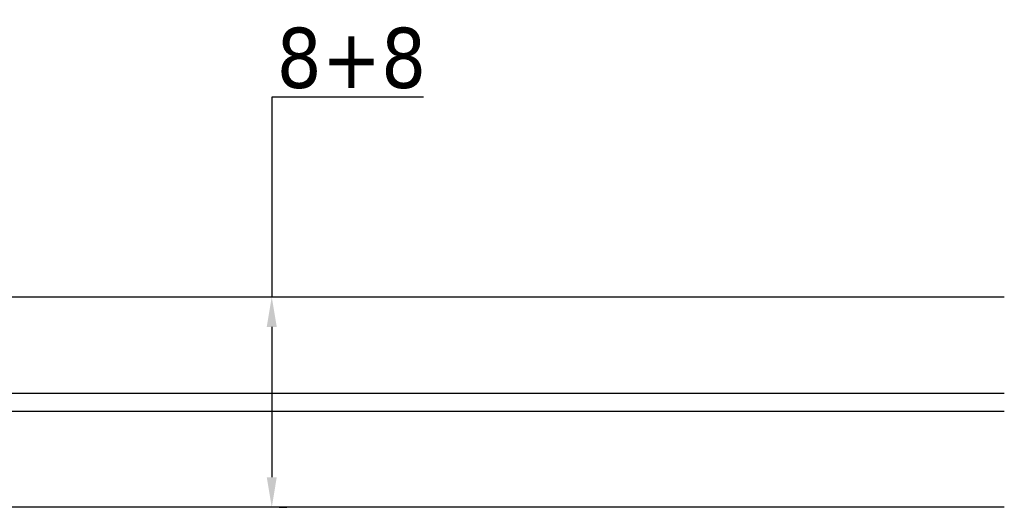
# Model space of a CAD drawing. Header units: millimetres. Extents: x 475 to 4940, y -52 to 2368.
# Tile 4 of 12: x 722 to 804, y 138 to 179. Entities that reach past the tile are written whole.
import ezdxf

# ---------------------------------------------------------------- set-up
doc = ezdxf.new("R2010")
doc.units = ezdxf.units.MM
doc.layers.add('Quote', color=5, linetype='Continuous', lineweight=9)
doc.layers.add('VETRO', color=140, linetype='Continuous')
doc.styles.get("Standard").update_dxf_attribs({"font": 'TAHOMA.TTF'})
doc.dimstyles.new('Annotativa millimetri', dxfattribs={"dimscale": 0, "dimtxt": 5, "dimasz": 2.5, "dimexe": 1.25, "dimexo": 0.625, "dimtad": 1, "dimtoh": 1, "dimdec": 1, "dimtxsty": 'Standard', "dimcen": 2.5, "dimclrd": 256, "dimclre": 256, "dimclrt": 7, "dimadec": 0, "dimazin": 0, "dimtfac": 1, "dimtdec": 1, "dimtmove": 0, "dimatfit": 3, "dimfxl": 1, "dimarcsym": 0})

# ---------------------------------------------------------------- blocks, each defined once
blk = doc.blocks.new('*D9')
at = {"layer": 'Defpoints', "color": 0}
for p in [(743.433, 155.696), (743.433, 138.176), (743.433, 138.176)]:
    blk.add_point(p, dxfattribs=at)
at = {"layer": 'Quote', "lineweight": -2}
for p, q in [((756.068, 172.311), (743.433, 172.311)), ((743.433, 172.311), (743.433, 155.696)), ((744.058, 155.696), (744.683, 155.696)), ((743.433, 153.196), (743.433, 140.676)), ((744.058, 138.176), (744.683, 138.176))]:
    blk.add_line(p, q, dxfattribs=at)
at = {"layer": 'Quote'}
for points in [[(743.849, 153.196), (743.016, 153.196), (743.433, 155.696)], [(743.016, 140.676), (743.849, 140.676), (743.433, 138.176)]]:
    blk.add_solid(points, dxfattribs=at)
at = {"layer": 'Quote', "color": 7, "insert": (750.063, 175.551), "char_height": 5, "attachment_point": 5}
blk.add_mtext('8+8', dxfattribs=at)

msp = doc.modelspace()

# ---------------------------------------------------------------- linework, layer by layer
at = {"layer": 'VETRO'}
for p, q in [((630.766, 147.678, -407.663), (804.421, 147.678, -407.663)), ((630.766, 146.193, -407.663), (804.421, 146.193, -407.663))]:
    msp.add_line(p, q, dxfattribs=at)
at = {"layer": 'VETRO', "elevation": -815.325}
msp.add_lwpolyline([(804.421, 138.176), (631.766, 138.176), (630.766, 139.176), (630.766, 154.696), (631.766, 155.696), (804.421, 155.696)], dxfattribs=at)

# ---------------------------------------------------------------- dimensions: what is measured, and where the dimension line sits
at = {"layer": 'Quote'}
dim = msp.add_linear_dim(base=(743.433, 138.176, -815.325), p1=(743.433, 155.696, -815.325), p2=(743.433, 138.176, -815.325), angle=270, text='8+8', dimstyle='Annotativa millimetri', override={"dimscale": 1, "dimlfac": 1, "dimtxsty": 'Standard', "dimsah": 1, "dimtolj": 0}, dxfattribs=at)
dim.commit()
dim.dimension.update_dxf_attribs({"geometry": '*D9', "text_midpoint": (750.063, 172.311, -815.325), "dimtype": 160})

doc.saveas('drawing.dxf')
